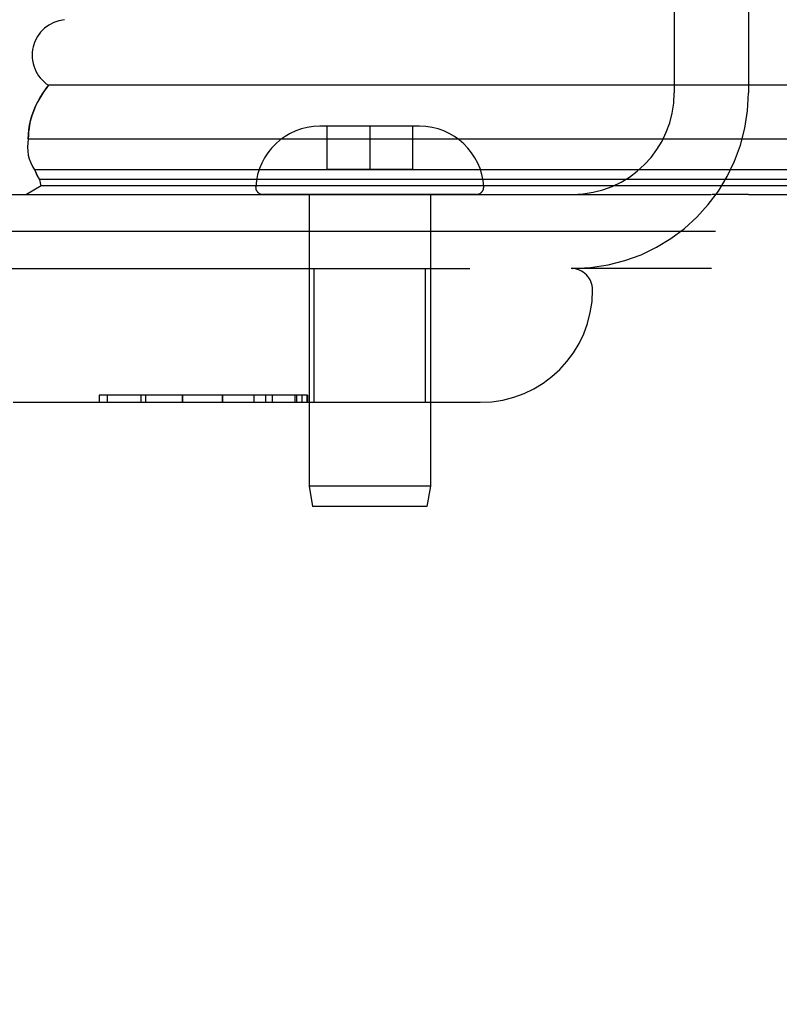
# Model space of a CAD drawing. Header units: inches. Extents: x 0 to 179, y 0 to 116.
# Tile 23 of 234: x 33.42 to 34.49, y 18.53 to 19.91. Entities that reach past the tile are written whole.
import ezdxf

# ---------------------------------------------------------------- set-up
doc = ezdxf.new("R2010")
doc.units = ezdxf.units.IN
doc.header["$LTSCALE"] = 9.842105
doc.header["$MEASUREMENT"] = 0
doc.linetypes.add('HIDDEN', pattern=[0.2, 0.1, -0.1])
doc.layers.get('0').update_dxf_attribs({"linetype": 'CONTINUOUS'})
doc.layers.add('DEFAULT_2', color=8, linetype='HIDDEN')
doc.layers.add('LEFTHAND_DOOR_ASSEMBLY', color=7, linetype='CONTINUOUS')

msp = doc.modelspace()

# ---------------------------------------------------------------- linework, layer by layer
at = {"color": 3, "linetype": 'Continuous'}
msp.add_line((32.9205, 19.6654), (34.3925, 19.6654), dxfattribs=at)
at = {"color": 7, "linetype": 'Continuous'}
for p, q in [((34.4445, 19.6654), (78.9445, 19.6654)), ((34.3982, 19.6134), (32.8095, 19.6134))]:
    msp.add_line(p, q, dxfattribs=at)
at = {"layer": 'DEFAULT_2', "color": 8, "linetype": 'HIDDEN'}
for p, q in [((34.3405, 20.0705), (34.3405, 19.8079)), ((34.4445, 20.0705), (34.4445, 19.8079)), ((34.3925, 19.5614), (34.198, 19.5614))]:
    msp.add_line(p, q, dxfattribs=at)
for radius in [0.2465, 0.1425]:
    msp.add_arc((34.198, 19.8079), radius, 270, 360, dxfattribs=at)
at = {"layer": 'LEFTHAND_DOOR_ASSEMBLY', "color": 7, "linetype": 'Continuous'}
for p, q in [((44.7565, 19.8183), (33.4632, 19.8183)), ((33.4348, 19.7431), (44.7565, 19.7431)), ((44.7565, 19.6997), (33.4438, 19.6997)), ((44.7565, 19.6861), (33.4505, 19.6861)), ((33.4529, 19.6773), (33.4321, 19.6654)), ((44.7565, 19.6773), (33.4529, 19.6773)), ((34.4445, 19.6654), (34.3934, 19.6654))]:
    msp.add_line(p, q, dxfattribs=at)
at = {"layer": 'LEFTHAND_DOOR_ASSEMBLY', "color": 8, "linetype": 'HIDDEN'}
for p, q in [((33.9135, 19.7609), (33.8435, 19.7609)), ((33.8535, 19.7609), (33.8535, 19.7009)), ((33.9135, 19.7609), (33.9135, 19.7009)), ((33.9835, 19.7609), (33.9135, 19.7609)), ((33.9735, 19.7609), (33.9735, 19.7009)), ((33.8535, 19.7009), (33.9735, 19.7009)), ((34.0633, 19.6654), (33.7636, 19.6654)), ((33.8285, 19.6654), (33.8285, 19.2563)), ((33.9985, 19.6654), (33.9985, 19.2563)), ((33.0697, 19.5614), (34.196, 19.5614)), ((33.8355, 19.3739), (33.8355, 19.5614)), ((33.9915, 19.3739), (33.9915, 19.5614)), ((33.5341, 19.3839), (33.5341, 19.3739)), ((33.8262, 19.3839), (33.5341, 19.3839)), ((33.5461, 19.3739), (33.5461, 19.3839)), ((33.5925, 19.3839), (33.5925, 19.3739)), ((33.5997, 19.3739), (33.5997, 19.3839)), ((33.6508, 19.3839), (33.6508, 19.3739)), ((33.6508, 19.3839), (33.6508, 19.3739)), ((33.6509, 19.3739), (33.6509, 19.3839)), ((33.7071, 19.3839), (33.7071, 19.3739)), ((33.7071, 19.3739), (33.7071, 19.3839)), ((33.7516, 19.3739), (33.7516, 19.3839)), ((33.7676, 19.3839), (33.7676, 19.3739)), ((33.7771, 19.3739), (33.7771, 19.3839)), ((33.8091, 19.3739), (33.8091, 19.3839)), ((33.8115, 19.3739), (33.8115, 19.3839)), ((33.8187, 19.3739), (33.8187, 19.3839)), ((33.826, 19.3739), (33.826, 19.3839)), ((33.8262, 19.3839), (33.8262, 19.3739)), ((33.4135, 19.3739), (34.0685, 19.3739)), ((33.8285, 19.2563), (33.8335, 19.2279)), ((33.9985, 19.2563), (33.8285, 19.2563)), ((33.9985, 19.2563), (33.9935, 19.2279)), ((33.9935, 19.2279), (33.8335, 19.2279))]:
    msp.add_line(p, q, dxfattribs=at)
at = {"layer": 'LEFTHAND_DOOR_ASSEMBLY', "color": 7, "linetype": 'Continuous'}
for points in [[(33.4348, 19.7431), (33.435, 19.7496), (33.4357, 19.7561), (33.4367, 19.7626), (33.4381, 19.769), (33.4399, 19.7754), (33.4421, 19.7818), (33.4446, 19.7881), (33.4476, 19.7943), (33.451, 19.8004), (33.4547, 19.8065), (33.4588, 19.8125), (33.4632, 19.8183)], [(33.4505, 19.6861), (33.4487, 19.6894), (33.4469, 19.6929), (33.4453, 19.6963), (33.4438, 19.6997)]]:
    msp.add_lwpolyline(points, dxfattribs=at)
for centre, radius, start, end in [((33.4902, 19.8604), 0.05, 95.2617, 237.3282), ((33.4906, 19.732), 0.0569, 168.7115, 214.5669), ((33.4804, 19.6894), 0.03, 186.412, 203.7978)]:
    msp.add_arc(centre, radius, start, end, dxfattribs=at)
at = {"layer": 'LEFTHAND_DOOR_ASSEMBLY', "color": 8, "linetype": 'HIDDEN'}
for centre, radius, start, end in [((33.8435, 19.6709), 0.09, 90, 176.7754), ((33.9835, 19.6709), 0.09, 3.2246, 90), ((33.7636, 19.6754), 0.01, 176.7754, 270), ((34.0633, 19.6754), 0.01, 270, 3.2246), ((34.196, 19.5314), 0.03, 0, 90), ((34.0685, 19.5314), 0.1575, 270, 360), ((33.7547, 18.6229), 1.4365, 270, 360), ((33.7547, 18.6229), 1.249, 270, 360)]:
    msp.add_arc(centre, radius, start, end, dxfattribs=at)
at = {"layer": 'LEFTHAND_DOOR_ASSEMBLY', "color": 7, "linetype": 'Continuous'}
for start_param, end_param in [(2.674506, 3.140119), (-2.881148, -2.795492)]:
    msp.add_ellipse((33.6998, 19.7429), major_axis=(0.265, 0), ratio=0.632157, start_param=start_param, end_param=end_param, dxfattribs=at)

doc.saveas('drawing.dxf')
